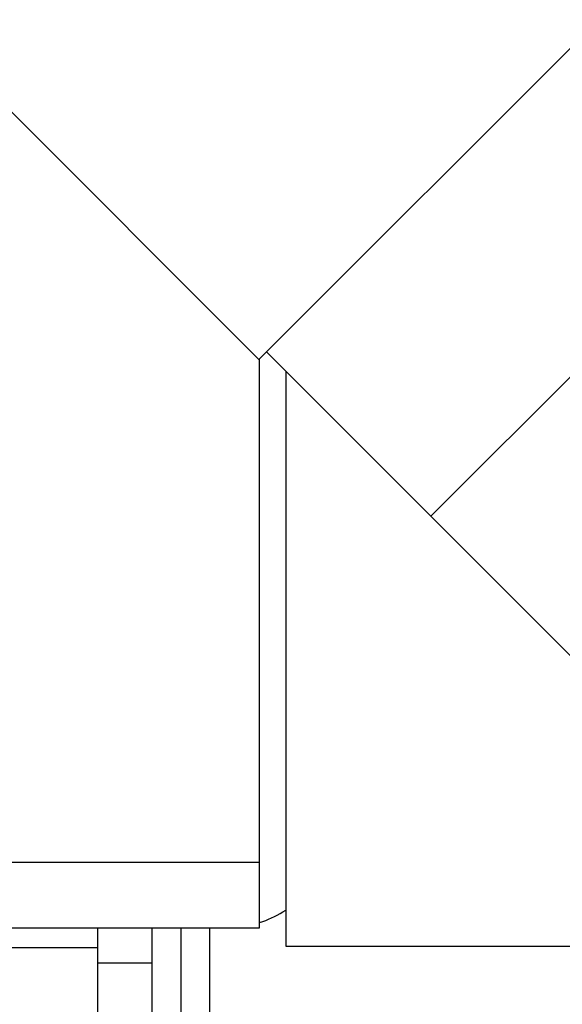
# Model space of a CAD drawing. Header units: millimetres. Extents: x 0 to 1189, y 0 to 841.
# Tile 42 of 184: x 499 to 516, y 269 to 299. Entities that reach past the tile are written whole.
import ezdxf

# ---------------------------------------------------------------- set-up
doc = ezdxf.new("R2010")
doc.units = ezdxf.units.MM
doc.header["$LTSCALE"] = 65.395
for name, color, linetype in [('32007_060000_TLKGS_KGS_V_ABL1380', 7, 'CONTINUOUS'), ('32007_062000_TLKGS_KGS_TL_V_ABL1552', 7, 'CONTINUOUS'), ('32007_723600_02_SIMPLE1_T1_X_PBL1606', 7, 'CONTINUOUS'), ('32007_723600_02_SIMPLE1_X_ABL1605', 7, 'CONTINUOUS'), ('32007_724700_04_SIMPLE1_T1_X_PBL1604', 7, 'CONTINUOUS'), ('32007_724700_04_SIMPLE1_X_ABL1603', 7, 'CONTINUOUS'), ('32007_833000_01_SIMPLE1_T2_X_PBL1587', 7, 'CONTINUOUS'), ('32007_833000_01_SIMPLE1_T3_X_PBL1586', 7, 'CONTINUOUS'), ('32007_833000_01_SIMPLE1_X#AF0_ABL1585', 7, 'CONTINUOUS'), ('32007_836000_02_SIMPLE1_T1_X_PBL1556', 7, 'CONTINUOUS'), ('32007_836000_02_SIMPLE1_T2_X_PBL1558', 7, 'CONTINUOUS'), ('32007_836000_02_SIMPLE1_T3_X_PBL1571', 7, 'CONTINUOUS'), ('32007_836000_02_SIMPLE1_X_ABL1555', 7, 'CONTINUOUS'), ('32087_000000_TLKGS_MARKETING_ABL1364', 7, 'CONTINUOUS'), ('32087_030000_TLKGS_V_ABL1365', 7, 'CONTINUOUS'), ('32087_800000_TLKGS_V_ABL1584', 7, 'CONTINUOUS'), ('links_14_VBL1225', 7, 'CONTINUOUS')]:
    doc.layers.add(name, color=color, linetype=linetype)

# ---------------------------------------------------------------- blocks, each defined once
blk = doc.blocks.new('32007_833000_01_SIMPLE1_T3_X_PBL1586', base_point=(491.607, 285.597))
at = {"layer": '32007_833000_01_SIMPLE1_T3_X_PBL1586', "color": 7, "linetype": 'Continuous'}
for p, q in [((503.207, 264.239), (503.207, 271.555)), ((504.087, 264.239), (504.087, 271.555)), ((503.207, 270.475), (501.539, 270.475))]:
    blk.add_line(p, q, dxfattribs=at)
blk = doc.blocks.new('32007_833000_01_SIMPLE1_T2_X_PBL1587', base_point=(504.527, 267.995))
at = {"layer": '32007_833000_01_SIMPLE1_T2_X_PBL1587', "color": 7, "linetype": 'Continuous'}
for q in [(504.967, 271.555), (504.087, 264.435)]:
    blk.add_line((504.967, 264.435), q, dxfattribs=at)
blk = doc.blocks.new('32007_833000_01_SIMPLE1_X#AF0_ABL1585', base_point=(492.047, 285.597))
at = {"layer": '32007_833000_01_SIMPLE1_T2_X_PBL1587'}
blk.add_blockref('32007_833000_01_SIMPLE1_T2_X_PBL1587', (504.527, 267.995), dxfattribs=at)
at = {"layer": '32007_833000_01_SIMPLE1_T3_X_PBL1586'}
blk.add_blockref('32007_833000_01_SIMPLE1_T3_X_PBL1586', (491.607, 285.597), dxfattribs=at)
blk = doc.blocks.new('32087_800000_TLKGS_V_ABL1584', base_point=(408.287, 285.797))
at = {"layer": '32007_833000_01_SIMPLE1_X#AF0_ABL1585'}
blk.add_blockref('32007_833000_01_SIMPLE1_X#AF0_ABL1585', (492.047, 285.597), dxfattribs=at)
blk = doc.blocks.new('32087_030000_TLKGS_V_ABL1365', base_point=(402.732, 289.873))
at = {"layer": '32087_800000_TLKGS_V_ABL1584'}
blk.add_blockref('32087_800000_TLKGS_V_ABL1584', (408.287, 285.797), dxfattribs=at)
blk = doc.blocks.new('32007_836000_02_SIMPLE1_T1_X_PBL1556', base_point=(504.567, 259.595))
at = {"layer": '32007_836000_02_SIMPLE1_T1_X_PBL1556', "color": 7, "linetype": 'Continuous'}
for p, q in [((504.967, 263.595), (504.167, 263.595)), ((504.167, 263.595), (504.167, 255.595)), ((504.967, 263.595), (504.967, 255.595)), ((504.967, 255.595), (504.167, 255.595))]:
    blk.add_line(p, q, dxfattribs=at)
blk = doc.blocks.new('32007_836000_02_SIMPLE1_T2_X_PBL1558', base_point=(496.727, 260.127))
at = {"layer": '32007_836000_02_SIMPLE1_T2_X_PBL1558', "color": 7, "linetype": 'Continuous'}
for p, q in [((489.288, 265.419), (489.287, 266.223)), ((492.887, 265.721), (492.887, 266.395)), ((504.087, 263.595), (503.287, 263.595)), ((503.287, 255.595), (503.287, 263.595)), ((504.087, 255.595), (504.087, 263.595)), ((504.087, 263.515), (504.167, 263.515)), ((503.287, 261.373), (502.019, 261.373)), ((496.887, 257.862), (493.823, 261.037)), ((496.887, 260.133), (496.887, 256.894)), ((503.287, 257.817), (500.078, 257.817)), ((500.487, 257.817), (500.487, 256.894)), ((502.887, 255.839), (502.887, 257.817)), ((494.992, 254.642), (493.218, 256.48)), ((503.287, 255.839), (502.887, 255.839)), ((504.087, 255.675), (504.167, 255.675)), ((504.087, 255.595), (503.287, 255.595))]:
    blk.add_line(p, q, dxfattribs=at)
at = {"layer": '32007_836000_02_SIMPLE1_T2_X_PBL1558', "color": 9, "linetype": 'Continuous'}
blk.add_line((503.287, 257.378), (502.887, 257.378), dxfattribs=at)
at = {"layer": '32007_836000_02_SIMPLE1_T2_X_PBL1558', "color": 7, "linetype": 'Continuous'}
for centre, radius, start, end in [((498.687, 263.919), 4.2, 204.9214, 46.3385), ((498.687, 263.919), 4.2, 146.6551, 155.0386), ((495.39, 262.701), 5.889, 212.5083, 214.361)]:
    blk.add_arc(centre, radius, start, end, dxfattribs=at)
blk.add_open_spline([(499.864, 259.595), (499.956, 259.719), (500.044, 259.847), (500.125, 259.978)], degree=3, dxfattribs=at)
at = {"layer": '32007_836000_02_SIMPLE1_T2_X_PBL1558', "color": 9, "linetype": 'Continuous'}
for points, knots in [([(490.861, 259.296), (490.86, 259.333), (490.864, 259.492), (490.896, 259.649), (490.932, 259.764)], [0, 0, 0, 0, 0.237484, 1, 1, 1, 1]), ([(494.992, 254.642), (494.905, 254.733), (494.769, 254.974), (494.739, 255.408), (494.859, 255.878), (495.114, 256.344), (495.48, 256.768), (496.04, 257.201), (496.557, 257.396), (496.89, 257.4)], [0, 0, 0, 0, 0.09554, 0.202061, 0.324213, 0.460086, 0.60358, 0.74669, 1, 1, 1, 1]), ([(498.687, 255.737), (498.456, 255.737), (498.01, 255.791), (497.425, 256.028), (497.061, 256.354), (496.912, 256.66), (496.887, 256.817), (496.887, 256.894)], [0, 0, 0, 0, 0.296797, 0.568423, 0.799826, 0.902402, 1, 1, 1, 1]), ([(500.487, 256.894), (500.487, 256.817), (500.463, 256.66), (500.314, 256.354), (499.95, 256.028), (499.365, 255.791), (498.919, 255.737), (498.687, 255.737)], [0, 0, 0, 0, 0.097598, 0.200174, 0.431577, 0.703203, 1, 1, 1, 1])]:
    blk.add_open_spline(points, degree=3, knots=knots, dxfattribs=at)
at = {"layer": '32007_836000_02_SIMPLE1_T2_X_PBL1558', "color": 7, "linetype": 'Continuous'}
for points, knots in [([(500.078, 257.817), (499.995, 257.817), (499.815, 257.848), (499.597, 257.93), (499.416, 258.02), (499.275, 258.103), (499.162, 258.184), (499.076, 258.258), (499.019, 258.319), (498.973, 258.39), (498.962, 258.478), (498.996, 258.561), (499.067, 258.666), (499.177, 258.791), (499.316, 258.941), (499.457, 259.097), (499.644, 259.312), (499.778, 259.48), (499.864, 259.595)], [0, 0, 0, 0, 0.089356, 0.192354, 0.248269, 0.30657, 0.366632, 0.396987, 0.427165, 0.456704, 0.485924, 0.51716, 0.550725, 0.621495, 0.694847, 0.769789, 0.845867, 1, 1, 1, 1]), ([(496.887, 256.894), (496.887, 256.828), (496.885, 256.735), (496.874, 256.618), (496.866, 256.552), (496.854, 256.491), (496.85, 256.467), (496.832, 256.413), (496.836, 256.423)], [0, 0, 0, 0, 0.417149, 0.589681, 0.73506, 0.85088, 0.934844, 1, 1, 1, 1]), ([(500.487, 256.894), (500.487, 256.413), (500.414, 255.691), (500.076, 254.797), (499.683, 254.195), (499.139, 253.703), (498.471, 253.381), (497.742, 253.264), (497.255, 253.32), (497.023, 253.376)], [0, 0, 0, 0, 0.24997, 0.371522, 0.494731, 0.620738, 0.748394, 0.875438, 1, 1, 1, 1]), ([(497.023, 253.376), (496.637, 253.468), (495.889, 253.815), (495.276, 254.348), (494.992, 254.642)], [0, 0, 0, 0, 0.492246, 1, 1, 1, 1])]:
    blk.add_open_spline(points, degree=3, knots=knots, dxfattribs=at)
blk = doc.blocks.new('32007_836000_02_SIMPLE1_T3_X_PBL1571', base_point=(492.267, 264.189))
at = {"layer": '32007_836000_02_SIMPLE1_T3_X_PBL1571', "color": 7, "linetype": 'Continuous'}
for p, q in [((492.507, 268.963), (492.507, 271.555)), ((501.547, 270.551), (501.547, 271.555)), ((492.507, 270.951), (501.547, 270.951)), ((501.539, 265.967), (501.539, 270.951)), ((501.539, 270.551), (501.547, 270.551)), ((492.507, 268.963), (495.75, 265.721)), ((499.067, 267.199), (498.307, 267.199)), ((498.307, 266.879), (498.307, 267.199)), ((499.067, 266.879), (499.067, 267.199)), ((499.207, 266.879), (498.167, 266.879)), ((498.167, 266.659), (498.167, 266.879)), ((499.207, 266.659), (499.207, 266.879)), ((499.287, 266.659), (498.087, 266.659)), ((498.087, 265.721), (498.087, 266.659)), ((499.287, 265.618), (499.287, 266.659)), ((498.687, 265.721), (491.247, 265.721)), ((498.687, 262.121), (491.247, 262.121)), ((488.487, 259.636), (488.487, 259.455)), ((482.987, 258.426), (482.987, 258.088))]:
    blk.add_line(p, q, dxfattribs=at)
at = {"layer": '32007_836000_02_SIMPLE1_T3_X_PBL1571', "color": 9, "linetype": 'Continuous'}
for p, q in [((491.247, 262.121), (491.247, 265.695)), ((494.127, 262.121), (494.127, 265.721))]:
    blk.add_line(p, q, dxfattribs=at)
at = {"layer": '32007_836000_02_SIMPLE1_T3_X_PBL1571', "color": 7, "linetype": 'Continuous'}
for centre, radius, start, end in [((498.687, 263.919), 4, 206.7748, 44.5205), ((498.687, 263.919), 4, 146.5848, 153.1807), ((498.687, 263.889), 2.12, 106.4663, 120.2004), ((498.687, 263.889), 2.12, 45.3528, 73.5337), ((500.739, 265.967), 0.8, 225.3528, 360), ((498.687, 263.921), 1.8, 270, 90)]:
    blk.add_arc(centre, radius, start, end, dxfattribs=at)
for points, knots in [([(490.658, 265.695), (490.161, 265.65), (489.176, 265.45), (488.262, 265.031), (487.838, 264.773)], [0, 0, 0, 0, 0.501146, 1, 1, 1, 1]), ([(491.247, 262.121), (490.879, 262.121), (490.15, 261.988), (489.233, 261.425), (488.628, 260.599), (488.487, 259.949), (488.487, 259.636)], [0, 0, 0, 0, 0.26991, 0.528745, 0.770762, 1, 1, 1, 1]), ([(488.498, 259.755), (488.595, 259.736), (488.95, 259.661), (489.3, 259.557), (489.543, 259.456)], [0, 0, 0, 0, 0.273088, 1, 1, 1, 1]), ([(486.687, 256.822), (486.214, 256.822), (485.523, 256.866), (484.652, 257.021), (484.094, 257.174), (483.633, 257.359), (483.283, 257.572), (483.05, 257.81), (482.987, 258.002), (482.987, 258.088)], [0, 0, 0, 0, 0.343591, 0.501026, 0.642015, 0.762704, 0.860978, 0.9378, 1, 1, 1, 1]), ([(483.87, 257.831), (483.805, 257.857), (483.581, 257.955), (483.366, 258.08), (483.235, 258.196)], [0, 0, 0, 0, 0.285468, 1, 1, 1, 1]), ([(486.687, 257.386), (486.54, 257.386), (485.967, 257.398), (485.395, 257.455), (484.977, 257.529)], [0, 0, 0, 0, 0.258235, 1, 1, 1, 1]), ([(487.893, 257.455), (487.796, 257.444), (487.395, 257.403), (486.992, 257.386), (486.687, 257.386)], [0, 0, 0, 0, 0.244704, 1, 1, 1, 1]), ([(489.889, 257.453), (489.704, 257.344), (489.259, 257.159), (488.193, 256.892), (487.306, 256.822), (486.687, 256.822)], [0, 0, 0, 0, 0.195609, 0.436172, 1, 1, 1, 1])]:
    blk.add_open_spline(points, degree=3, knots=knots, dxfattribs=at)
at = {"layer": '32007_836000_02_SIMPLE1_T3_X_PBL1571', "color": 9, "linetype": 'Continuous'}
blk.add_open_spline([(488.487, 259.636), (488.487, 259.62), (488.48, 259.554), (488.443, 259.494), (488.408, 259.455)], degree=3, knots=[0, 0, 0, 0, 0.230354, 1, 1, 1, 1], dxfattribs=at)
blk = doc.blocks.new('32007_836000_02_SIMPLE1_X_ABL1555', base_point=(493.977, 262.426))
at = {"layer": '32007_836000_02_SIMPLE1_T1_X_PBL1556'}
blk.add_blockref('32007_836000_02_SIMPLE1_T1_X_PBL1556', (504.567, 259.595), dxfattribs=at)
at = {"layer": '32007_836000_02_SIMPLE1_T2_X_PBL1558'}
blk.add_blockref('32007_836000_02_SIMPLE1_T2_X_PBL1558', (496.727, 260.127), dxfattribs=at)
at = {"layer": '32007_836000_02_SIMPLE1_T3_X_PBL1571'}
blk.add_blockref('32007_836000_02_SIMPLE1_T3_X_PBL1571', (492.267, 264.189), dxfattribs=at)
blk = doc.blocks.new('32007_724700_04_SIMPLE1_T1_X_PBL1604', base_point=(516.117, 290.086))
at = {"layer": '32007_724700_04_SIMPLE1_T1_X_PBL1604', "color": 7, "linetype": 'Continuous'}
for p, q in [((520.276, 302.721), (506.7, 289.145)), ((506.467, 288.912), (496.087, 299.292)), ((525.297, 297.701), (511.72, 284.124)), ((506.467, 288.912), (506.7, 289.145)), ((518.373, 277.472), (506.7, 289.145)), ((507.287, 288.557), (507.287, 270.995)), ((507.287, 270.995), (521.445, 270.995))]:
    blk.add_line(p, q, dxfattribs=at)
blk = doc.blocks.new('32007_724700_04_SIMPLE1_X_ABL1603', base_point=(516.117, 290.086))
at = {"layer": '32007_724700_04_SIMPLE1_T1_X_PBL1604'}
blk.add_blockref('32007_724700_04_SIMPLE1_T1_X_PBL1604', (516.117, 290.086), dxfattribs=at)
blk = doc.blocks.new('32007_723600_02_SIMPLE1_T1_X_PBL1606', base_point=(502.547, 289.335))
at = {"layer": '32007_723600_02_SIMPLE1_T1_X_PBL1606', "color": 7, "linetype": 'Continuous'}
for p, q in [((506.487, 271.555), (506.487, 288.932)), ((507.196, 272.039), (507.287, 272.095)), ((491.407, 271.555), (506.487, 271.555))]:
    blk.add_line(p, q, dxfattribs=at)
at = {"layer": '32007_723600_02_SIMPLE1_T1_X_PBL1606', "color": 9, "linetype": 'Continuous'}
blk.add_line((494.987, 273.555), (506.487, 273.555), dxfattribs=at)
at = {"layer": '32007_723600_02_SIMPLE1_T1_X_PBL1606', "color": 7, "linetype": 'Continuous'}
blk.add_arc((505.505, 274.755), 3.2, 287.875, 301.9007, dxfattribs=at)
blk = doc.blocks.new('32007_723600_02_SIMPLE1_X_ABL1605', base_point=(502.547, 289.335))
at = {"layer": '32007_723600_02_SIMPLE1_T1_X_PBL1606'}
blk.add_blockref('32007_723600_02_SIMPLE1_T1_X_PBL1606', (502.547, 289.335), dxfattribs=at)
blk = doc.blocks.new('32007_062000_TLKGS_KGS_TL_V_ABL1552', base_point=(501.537, 305.114))
at = {"layer": '32007_723600_02_SIMPLE1_X_ABL1605'}
blk.add_blockref('32007_723600_02_SIMPLE1_X_ABL1605', (502.547, 289.335), dxfattribs=at)
at = {"layer": '32007_724700_04_SIMPLE1_X_ABL1603'}
blk.add_blockref('32007_724700_04_SIMPLE1_X_ABL1603', (516.117, 290.086), dxfattribs=at)
at = {"layer": '32007_836000_02_SIMPLE1_X_ABL1555'}
blk.add_blockref('32007_836000_02_SIMPLE1_X_ABL1555', (493.977, 262.426), dxfattribs=at)
blk = doc.blocks.new('32007_060000_TLKGS_KGS_V_ABL1380', base_point=(501.117, 289.443))
at = {"layer": '32007_062000_TLKGS_KGS_TL_V_ABL1552'}
blk.add_blockref('32007_062000_TLKGS_KGS_TL_V_ABL1552', (501.537, 305.114), dxfattribs=at)
blk = doc.blocks.new('32087_000000_TLKGS_MARKETING_ABL1364', base_point=(404.158, 289.873))
at = {"layer": '32007_060000_TLKGS_KGS_V_ABL1380'}
blk.add_blockref('32007_060000_TLKGS_KGS_V_ABL1380', (501.117, 289.443), dxfattribs=at)
at = {"layer": '32087_030000_TLKGS_V_ABL1365'}
blk.add_blockref('32087_030000_TLKGS_V_ABL1365', (402.732, 289.873), dxfattribs=at)
blk = doc.blocks.new('LINKS_14_VBL1225', base_point=(329.412, 278.023))
at = {"layer": '32087_000000_TLKGS_MARKETING_ABL1364'}
blk.add_blockref('32087_000000_TLKGS_MARKETING_ABL1364', (404.158, 289.873), dxfattribs=at)

msp = doc.modelspace()

# ---------------------------------------------------------------- block references
at = {"layer": 'links_14_VBL1225'}
msp.add_blockref('LINKS_14_VBL1225', (329.41241, 278.02333), dxfattribs=at)

doc.saveas('drawing.dxf')
